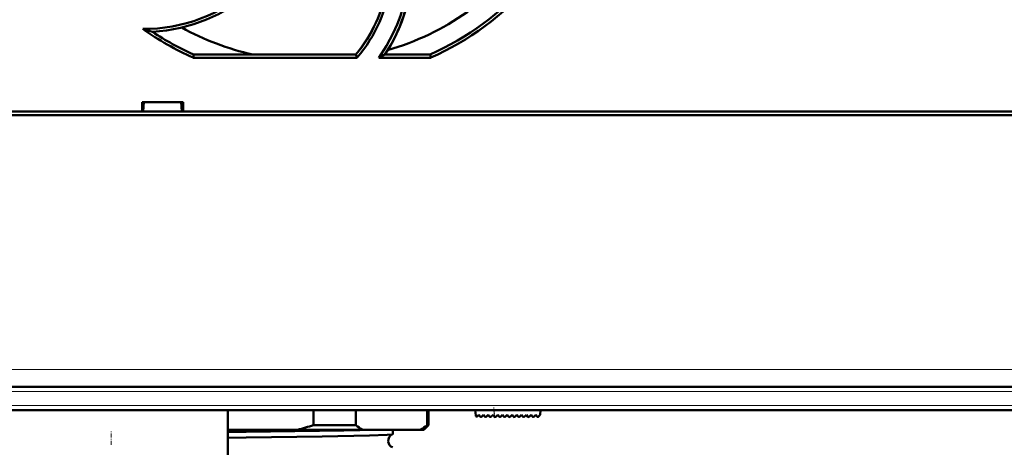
# Model space of a CAD drawing. Extents: x -2073 to 2460, y -1789 to 708.
# Tile 31 of 93: x 137 to 242, y -1566 to -1520. Entities that reach past the tile are written whole.
import ezdxf

# ---------------------------------------------------------------- set-up
doc = ezdxf.new("R2010")
doc.units = 0
doc.linetypes.add('DASHDOT', pattern=[18.5, 12, -3, 0.5, -3])

msp = doc.modelspace()

# ---------------------------------------------------------------- linework, layer by layer
at = {"color": 7, "lineweight": 50}
for p, q in [((155.34, -1524.13), (155.41, -1523.79)), ((172.92, -1524.13), (155.34, -1524.13)), ((155.41, -1523.79), (172.77, -1523.79)), ((172.77, -1523.79), (172.92, -1524.13)), ((180.79, -1524.13), (175.25, -1524.13)), ((175.88, -1523.79), (180.72, -1523.79)), ((180.72, -1523.79), (180.79, -1524.13)), ((149.86, -1529.89), (149.86, -1528.89)), ((149.86, -1528.89), (154.27, -1528.89)), ((150, -1529.89), (150.07, -1528.89)), ((154.07, -1528.89), (154.13, -1529.89)), ((154.27, -1528.89), (154.27, -1529.89)), ((273.04, -1530.29), (20.09, -1530.29)), ((30.27, -1529.89), (149.86, -1529.89)), ((149.86, -1529.89), (150, -1529.89)), ((149.92, -1529.89), (154.22, -1529.89)), ((154.13, -1529.89), (154.27, -1529.89)), ((154.27, -1529.89), (262.86, -1529.89)), ((245.03, -1559.39), (48.1, -1559.39)), ((244.85, -1561.89), (48.28, -1561.89)), ((159.07, -1635.66), (159.07, -1561.89)), ((168.23, -1563.5), (168.23, -1561.89)), ((172.77, -1561.89), (172.77, -1563.5)), ((180.41, -1563.5), (180.41, -1561.89)), ((180.57, -1561.89), (180.57, -1563.5)), ((185.57, -1561.89), (185.62, -1562.48)), ((192.57, -1561.89), (192.52, -1562.39)), ((185.79, -1562.54), (185.94, -1562.39)), ((185.94, -1562.39), (186.08, -1562.59)), ((186.23, -1562.61), (186.45, -1562.39)), ((186.45, -1562.39), (186.59, -1562.59)), ((186.74, -1562.61), (186.96, -1562.39)), ((186.96, -1562.39), (187.1, -1562.59)), ((187.25, -1562.61), (187.47, -1562.39)), ((187.47, -1562.39), (187.61, -1562.59)), ((187.98, -1562.39), (187.76, -1562.61)), ((188.12, -1562.59), (187.98, -1562.39)), ((188.49, -1562.39), (188.27, -1562.61)), ((188.63, -1562.59), (188.49, -1562.39)), ((189, -1562.39), (188.78, -1562.61)), ((189.14, -1562.59), (189, -1562.39)), ((189.51, -1562.39), (189.29, -1562.61)), ((189.65, -1562.59), (189.51, -1562.39)), ((190.02, -1562.39), (189.8, -1562.61)), ((190.16, -1562.59), (190.02, -1562.39)), ((190.53, -1562.39), (190.31, -1562.61)), ((190.67, -1562.59), (190.53, -1562.39)), ((191.04, -1562.39), (190.82, -1562.61)), ((191.18, -1562.59), (191.04, -1562.39)), ((191.55, -1562.39), (191.33, -1562.61)), ((191.69, -1562.59), (191.55, -1562.39)), ((192.06, -1562.39), (191.84, -1562.61)), ((192.19, -1562.59), (192.06, -1562.39)), ((192.52, -1562.39), (192.35, -1562.59)), ((159.07, -1564), (166.51, -1564)), ((159.07, -1564.26), (161.02, -1564.23)), ((166.51, -1564), (173.48, -1564)), ((172.77, -1563.5), (168.23, -1563.5)), ((173.48, -1564), (179.7, -1564)), ((176.72, -1564.49), (176.72, -1564)), ((179.7, -1564), (180.07, -1564)), ((180.57, -1563.5), (180.07, -1564)), ((180.57, -1563.5), (180.41, -1563.5)), ((159.07, -1564.85), (161.02, -1564.83))]:
    msp.add_line(p, q, dxfattribs=at)
at = {"color": 7, "lineweight": 18}
for p, q in [((245.03, -1557.53), (48.1, -1557.53)), ((245.03, -1559.89), (48.1, -1559.89)), ((244.85, -1561.39), (48.28, -1561.39)), ((187.64, -1562.62), (187.57, -1561.89))]:
    msp.add_line(p, q, dxfattribs=at)
at = {"color": 7, "linetype": 'DASHDOT', "lineweight": 18}
for p, q in [((264.72, -1559.89), (28.41, -1559.89)), ((264.51, -1561.39), (28.62, -1561.39))]:
    msp.add_line(p, q, dxfattribs=at)
at = {"color": 7, "linetype": 'DASHDOT', "lineweight": 18, "ltscale": 0.028003}
msp.add_line((187.65, -1562.74), (187.55, -1561.62), dxfattribs=at)
at = {"color": 7, "linetype": 'DASHDOT', "lineweight": 18, "ltscale": 0.038004}
msp.add_line((146.57, -1565.63), (146.57, -1564.11), dxfattribs=at)
at = {"color": 7, "lineweight": 50}
for points in [[(175.25, -1524.13), (176.07, -1522.86), (176.78, -1521.52), (177.19, -1520.59), (177.54, -1519.63), (177.84, -1518.66), (178.08, -1517.68), (178.3, -1516.4), (178.42, -1515.1)], [(161.6, -1517.04), (160.47, -1517.96), (159.29, -1518.76), (158.05, -1519.46), (156.76, -1520.05), (155.43, -1520.54), (153.99, -1520.94), (152.5, -1521.22), (150.98, -1521.36)], [(161.02, -1564.23), (171.49, -1564.08), (174.95, -1564)], [(161.02, -1564.83), (169.15, -1564.72), (174.23, -1564.62), (176.14, -1564.55), (176.61, -1564.51), (176.7, -1564.5)]]:
    msp.add_lwpolyline(points, dxfattribs=at)
for centre, radius, start, end in [((168.07, -1495.49), 29, 286.2315, 323.7053), ((161.26, -1514.15), 17.52, 326.5978, 356.2293), ((150.06, -1503.86), 17.19, 269.6099, 311.804), ((161.23, -1514.14), 15.04, 320.0658, 350.9048), ((161.28, -1514.17), 15.31, 319.4728, 353.1424), ((168.09, -1495.55), 31.27, 293.968, 318.582), ((168.05, -1495.55), 31.27, 234.6392, 246.0312), ((156.97, -1499.27), 22.89, 252.1217, 254.8313), ((168.07, -1495.49), 29, 241.2347, 257.3856), ((168.04, -1495.54), 30.95, 236.5499, 245.9119), ((157.89, -1490.37), 37.95, 297.2133, 298.2943), ((185.72, -1562.47), 0.1, 185, 315), ((186.16, -1562.54), 0.1, 215, 315), ((186.67, -1562.54), 0.1, 215, 315), ((187.18, -1562.54), 0.1, 215, 315), ((187.69, -1562.54), 0.1, 215, 315), ((188.2, -1562.54), 0.1, 215, 315), ((188.71, -1562.54), 0.1, 215, 315), ((189.22, -1562.54), 0.1, 215, 315), ((189.73, -1562.54), 0.1, 215, 315), ((190.24, -1562.54), 0.1, 215, 315), ((190.75, -1562.54), 0.1, 215, 315), ((191.26, -1562.54), 0.1, 215, 315), ((191.77, -1562.54), 0.1, 215, 315), ((192.27, -1562.53), 0.1, 215, 319.585), ((157.59, -1530.1), 35.06, 284.7323, 287.6624), ((178.69, -1555.82), 9.71, 232.3802, 237.5228), ((174.49, -1555.82), 9.71, 302.4772, 307.6198), ((176.98, -1565.18), 0.743, 111.9558, 187.1036), ((176.98, -1565.19), 0.741, 186.8324, 248.1318), ((176.7, -1564.48), 0.0148, 278.1725, 334.7572), ((176.7, -1565.89), 0.0144, 25.0637, 81.9783)]:
    msp.add_arc(centre, radius, start, end, dxfattribs=at)
for centre, major_axis, ratio, start_param, end_param in [((-12424.65, 2718.1), (12602.52, -4237.83), 0.03567, 6.273743, 6.292631), ((-7460.71, 1961.05), (7635.64, -3481.44), 0.041508, 6.271704, 6.294669), ((-12131.71, 15295.09), (12318.1, -16815.59), 0.038131, 6.274988, 6.291384)]:
    msp.add_ellipse(centre, major_axis=major_axis, ratio=ratio, start_param=start_param, end_param=end_param, dxfattribs=at)

doc.saveas('drawing.dxf')
